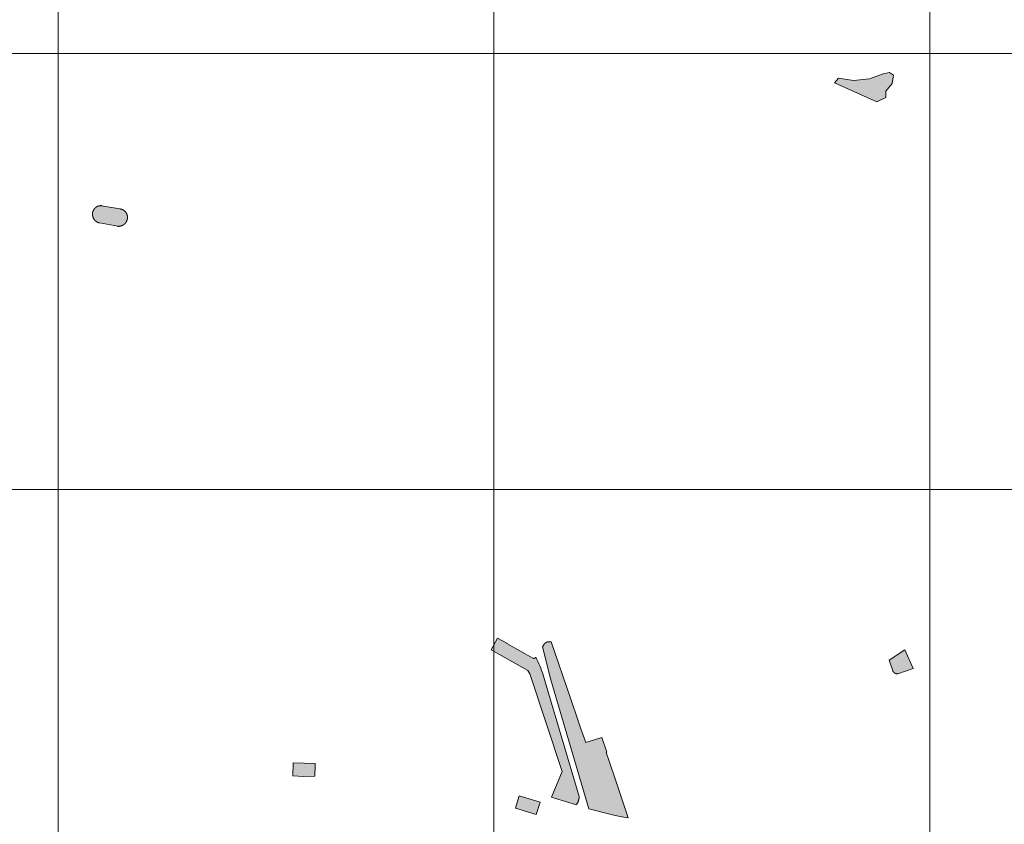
# Model space of a CAD drawing. Header units: metres. Extents: x 191568 to 204791, y 316774 to 325272.
# Tile 26 of 93: x 199336 to 199562, y 319449 to 319633. Entities that reach past the tile are written whole.
import ezdxf

# ---------------------------------------------------------------- set-up
doc = ezdxf.new("R2010")
doc.units = ezdxf.units.M
doc.layers.add('0-MEETLOCATIES-100x100m', color=1, linetype='Continuous', lineweight=13)
doc.layers.add('Gekoppeld_blokhaag', color=7, linetype='Continuous', lineweight=0)

# ---------------------------------------------------------------- blocks, each defined once
blk = doc.blocks.new('*U13')
at = {"layer": '0-MEETLOCATIES-100x100m'}
blk.add_lwpolyline([(-50, 50), (50, 50), (50, -50), (-50, -50)], close=True, dxfattribs=at)
blk = doc.blocks.new('*U14')
at = {"layer": '0-MEETLOCATIES-100x100m', "color": 0, "linetype": 'ByBlock', "lineweight": -2, "transparency": 16777216}
for p in [(1100, 2000), (1200, 2000), (1300, 2000), (1400, 2000), (1100, 1900), (1200, 1900), (1300, 1900), (1400, 1900), (1100, 1800), (1200, 1800), (1300, 1800), (1400, 1800)]:
    blk.add_blockref('*U13', p, dxfattribs=at)

msp = doc.modelspace()

# ---------------------------------------------------------------- hatches: boundary and pattern name
at = {"layer": 'Gekoppeld_blokhaag'}
for points in [[(199532.93, 319614.58), (199535.01, 319615.59), (199535.01, 319617.05), (199536.47, 319618.76), (199536.73, 319620.69), (199535.82, 319621.27), (199534.4, 319621.01), (199531.28, 319619.81), (199527.55, 319619.49), (199524.16, 319619.97), (199523.23, 319618.95)], [(199359.21, 319590), (199355, 319590.74), (199354.97, 319590.74), (199354.94, 319590.75), (199354.9, 319590.75), (199354.87, 319590.75), (199354.84, 319590.75), (199354.8, 319590.75), (199354.77, 319590.75), (199354.74, 319590.75), (199354.71, 319590.74), (199354.67, 319590.74), (199354.64, 319590.74), (199354.61, 319590.74), (199354.58, 319590.73), (199354.54, 319590.73), (199354.51, 319590.72), (199354.48, 319590.72), (199354.45, 319590.71), (199354.41, 319590.7), (199354.38, 319590.7), (199354.35, 319590.69), (199354.32, 319590.68), (199354.29, 319590.67), (199354.26, 319590.66), (199354.22, 319590.65), (199354.19, 319590.64), (199354.16, 319590.63), (199354.13, 319590.62), (199354.1, 319590.6), (199354.07, 319590.59), (199354.04, 319590.58), (199354.01, 319590.56), (199353.98, 319590.55), (199353.95, 319590.53), (199353.92, 319590.52), (199353.89, 319590.5), (199353.87, 319590.49), (199353.84, 319590.47), (199353.81, 319590.45), (199353.78, 319590.43), (199353.76, 319590.41), (199353.73, 319590.4), (199353.7, 319590.38), (199353.68, 319590.36), (199353.65, 319590.34), (199353.62, 319590.32), (199353.6, 319590.29), (199353.57, 319590.27), (199353.55, 319590.25), (199353.53, 319590.23), (199353.5, 319590.2), (199353.48, 319590.18), (199353.46, 319590.16), (199353.43, 319590.13), (199353.41, 319590.11), (199353.39, 319590.08), (199353.37, 319590.06), (199353.35, 319590.03), (199353.33, 319590.01), (199353.31, 319589.98), (199353.29, 319589.95), (199353.27, 319589.93), (199353.25, 319589.9), (199353.23, 319589.87), (199353.22, 319589.85), (199353.2, 319589.82), (199353.18, 319589.79), (199353.17, 319589.76), (199353.15, 319589.73), (199353.14, 319589.7), (199353.12, 319589.67), (199353.11, 319589.64), (199353.1, 319589.61), (199353.08, 319589.58), (199353.07, 319589.55), (199353.06, 319589.52), (199353.05, 319589.49), (199353.04, 319589.46), (199353.03, 319589.43), (199353.02, 319589.4), (199353.01, 319589.36), (199353, 319589.33), (199352.99, 319589.3), (199352.98, 319589.27), (199352.98, 319589.24), (199352.97, 319589.2), (199352.96, 319589.17), (199352.96, 319589.14), (199352.96, 319589.11), (199352.95, 319589.07), (199352.95, 319589.04), (199352.94, 319589), (199352.94, 319588.97), (199352.93, 319588.93), (199352.93, 319588.9), (199352.93, 319588.86), (199352.93, 319588.83), (199352.93, 319588.79), (199352.93, 319588.76), (199352.93, 319588.72), (199352.93, 319588.69), (199352.93, 319588.65), (199352.93, 319588.62), (199352.94, 319588.58), (199352.94, 319588.54), (199352.94, 319588.51), (199352.95, 319588.47), (199352.95, 319588.44), (199352.96, 319588.4), (199352.97, 319588.37), (199352.97, 319588.34), (199352.98, 319588.3), (199352.99, 319588.27), (199353, 319588.23), (199353.01, 319588.2), (199353.02, 319588.16), (199353.03, 319588.13), (199353.04, 319588.1), (199353.05, 319588.06), (199353.06, 319588.03), (199353.08, 319588), (199353.09, 319587.96), (199353.11, 319587.93), (199353.12, 319587.9), (199353.14, 319587.87), (199353.15, 319587.84), (199353.17, 319587.81), (199353.19, 319587.77), (199353.2, 319587.74), (199353.22, 319587.71), (199353.24, 319587.68), (199353.26, 319587.65), (199353.28, 319587.62), (199353.3, 319587.59), (199353.32, 319587.57), (199353.34, 319587.54), (199353.36, 319587.51), (199353.38, 319587.48), (199353.41, 319587.45), (199353.43, 319587.43), (199353.45, 319587.4), (199353.48, 319587.38), (199353.5, 319587.35), (199353.53, 319587.32), (199353.55, 319587.3), (199353.58, 319587.28), (199353.6, 319587.25), (199353.63, 319587.23), (199353.66, 319587.21), (199353.69, 319587.18), (199353.71, 319587.16), (199353.74, 319587.14), (199353.77, 319587.12), (199353.8, 319587.1), (199353.83, 319587.08), (199353.86, 319587.06), (199353.89, 319587.04), (199353.92, 319587.02), (199353.95, 319587), (199353.98, 319586.99), (199354.01, 319586.97), (199354.04, 319586.95), (199354.07, 319586.94), (199354.11, 319586.92), (199354.14, 319586.91), (199354.17, 319586.89), (199354.2, 319586.88), (199354.24, 319586.87), (199354.27, 319586.86), (199354.3, 319586.84), (199354.34, 319586.83), (199354.37, 319586.82), (199354.4, 319586.81), (199354.44, 319586.8), (199354.47, 319586.8), (199354.51, 319586.79), (199358.7, 319586.01), (199358.73, 319586), (199358.77, 319586), (199358.81, 319586), (199358.84, 319586), (199358.88, 319586), (199358.92, 319586), (199358.95, 319586), (199358.99, 319586), (199359.03, 319586.01), (199359.06, 319586.01), (199359.1, 319586.01), (199359.14, 319586.02), (199359.17, 319586.02), (199359.21, 319586.03), (199359.25, 319586.04), (199359.28, 319586.04), (199359.32, 319586.05), (199359.35, 319586.06), (199359.39, 319586.07), (199359.42, 319586.08), (199359.46, 319586.09), (199359.5, 319586.1), (199359.53, 319586.11), (199359.56, 319586.12), (199359.6, 319586.13), (199359.63, 319586.15), (199359.67, 319586.16), (199359.7, 319586.18), (199359.73, 319586.19), (199359.77, 319586.21), (199359.8, 319586.22), (199359.83, 319586.24), (199359.87, 319586.26), (199359.9, 319586.28), (199359.93, 319586.29), (199359.96, 319586.31), (199359.99, 319586.33), (199360.02, 319586.35), (199360.05, 319586.37), (199360.08, 319586.39), (199360.11, 319586.42), (199360.14, 319586.44), (199360.17, 319586.46), (199360.2, 319586.48), (199360.23, 319586.51), (199360.25, 319586.53), (199360.28, 319586.56), (199360.31, 319586.58), (199360.33, 319586.61), (199360.36, 319586.63), (199360.39, 319586.66), (199360.41, 319586.69), (199360.43, 319586.72), (199360.46, 319586.74), (199360.48, 319586.77), (199360.5, 319586.8), (199360.53, 319586.83), (199360.55, 319586.86), (199360.57, 319586.89), (199360.59, 319586.92), (199360.61, 319586.95), (199360.63, 319586.98), (199360.65, 319587.01), (199360.67, 319587.04), (199360.69, 319587.07), (199360.7, 319587.11), (199360.72, 319587.14), (199360.74, 319587.17), (199360.75, 319587.21), (199360.77, 319587.24), (199360.78, 319587.27), (199360.8, 319587.31), (199360.81, 319587.34), (199360.82, 319587.37), (199360.84, 319587.41), (199360.85, 319587.44), (199360.86, 319587.48), (199360.87, 319587.51), (199360.88, 319587.55), (199360.89, 319587.59), (199360.9, 319587.62), (199360.9, 319587.66), (199360.91, 319587.69), (199360.92, 319587.72), (199360.93, 319587.76), (199360.93, 319587.79), (199360.94, 319587.82), (199360.94, 319587.85), (199360.94, 319587.89), (199360.95, 319587.92), (199360.95, 319587.95), (199360.95, 319587.99), (199360.95, 319588.02), (199360.95, 319588.05), (199360.95, 319588.09), (199360.95, 319588.12), (199360.95, 319588.15), (199360.95, 319588.19), (199360.95, 319588.22), (199360.95, 319588.25), (199360.94, 319588.29), (199360.94, 319588.32), (199360.94, 319588.35), (199360.93, 319588.39), (199360.93, 319588.42), (199360.92, 319588.45), (199360.91, 319588.49), (199360.91, 319588.52), (199360.9, 319588.55), (199360.89, 319588.58), (199360.88, 319588.62), (199360.87, 319588.65), (199360.86, 319588.68), (199360.85, 319588.71), (199360.84, 319588.74), (199360.83, 319588.77), (199360.82, 319588.8), (199360.8, 319588.84), (199360.79, 319588.87), (199360.78, 319588.9), (199360.76, 319588.93), (199360.75, 319588.96), (199360.73, 319588.99), (199360.72, 319589.02), (199360.7, 319589.05), (199360.68, 319589.07), (199360.67, 319589.1), (199360.65, 319589.13), (199360.63, 319589.16), (199360.61, 319589.19), (199360.59, 319589.21), (199360.57, 319589.24), (199360.55, 319589.27), (199360.53, 319589.29), (199360.51, 319589.32), (199360.49, 319589.34), (199360.47, 319589.37), (199360.44, 319589.39), (199360.42, 319589.42), (199360.4, 319589.44), (199360.37, 319589.47), (199360.35, 319589.49), (199360.33, 319589.51), (199360.3, 319589.53), (199360.28, 319589.56), (199360.25, 319589.58), (199360.22, 319589.6), (199360.2, 319589.62), (199360.17, 319589.64), (199360.14, 319589.66), (199360.12, 319589.68), (199360.09, 319589.7), (199360.06, 319589.71), (199360.03, 319589.73), (199360, 319589.75), (199359.97, 319589.77), (199359.95, 319589.78), (199359.92, 319589.8), (199359.89, 319589.81), (199359.86, 319589.83), (199359.83, 319589.84), (199359.8, 319589.85), (199359.76, 319589.87), (199359.73, 319589.88), (199359.7, 319589.89), (199359.67, 319589.9), (199359.64, 319589.91), (199359.61, 319589.92), (199359.58, 319589.93), (199359.54, 319589.94), (199359.51, 319589.95), (199359.48, 319589.96), (199359.45, 319589.97), (199359.41, 319589.97), (199359.38, 319589.98), (199359.35, 319589.99), (199359.31, 319589.99), (199359.28, 319590), (199359.25, 319590)], [(199458.02, 319490.71), (199457.99, 319490.72), (199457.96, 319490.72), (199457.94, 319490.73), (199457.91, 319490.73), (199457.88, 319490.73), (199457.85, 319490.73), (199457.83, 319490.73), (199457.8, 319490.73), (199457.77, 319490.74), (199457.74, 319490.74), (199457.72, 319490.73), (199457.69, 319490.73), (199457.66, 319490.73), (199457.63, 319490.73), (199457.61, 319490.73), (199457.58, 319490.72), (199457.55, 319490.72), (199457.53, 319490.72), (199457.5, 319490.71), (199457.47, 319490.71), (199457.44, 319490.7), (199457.42, 319490.7), (199457.39, 319490.69), (199457.36, 319490.68), (199457.34, 319490.68), (199457.31, 319490.67), (199457.29, 319490.66), (199457.26, 319490.65), (199457.23, 319490.64), (199457.21, 319490.63), (199457.18, 319490.62), (199457.16, 319490.61), (199457.13, 319490.6), (199457.11, 319490.59), (199457.08, 319490.58), (199457.06, 319490.57), (199457.03, 319490.56), (199457.01, 319490.54), (199456.98, 319490.53), (199456.96, 319490.52), (199456.94, 319490.5), (199456.91, 319490.49), (199456.89, 319490.47), (199456.87, 319490.46), (199456.85, 319490.44), (199456.82, 319490.43), (199456.8, 319490.41), (199456.78, 319490.39), (199456.76, 319490.37), (199456.74, 319490.36), (199456.72, 319490.34), (199456.7, 319490.32), (199456.68, 319490.3), (199456.66, 319490.28), (199456.64, 319490.26), (199456.62, 319490.24), (199456.6, 319490.22), (199456.58, 319490.2), (199456.57, 319490.18), (199456.17, 319489.55), (199458.11, 319482), (199466.83, 319452.41), (199468.33, 319451.99), (199469.83, 319451.6), (199471.34, 319451.23), (199472.86, 319450.89), (199474.38, 319450.58), (199475.9, 319450.29), (199473.11, 319458.6), (199471.51, 319463.33), (199470.82, 319465.33), (199470.95, 319465.37), (199469.81, 319468.74), (199466.14, 319467.58), (199465.04, 319470.76), (199465.02, 319470.75), (199464.31, 319472.8), (199462.71, 319477.53), (199458.23, 319490.66), (199458.12, 319490.69)], [(199536.6, 319484.03), (199536.6, 319484.01), (199536.61, 319483.99), (199536.62, 319483.97), (199536.63, 319483.96), (199536.64, 319483.94), (199536.65, 319483.92), (199536.66, 319483.9), (199536.67, 319483.89), (199536.68, 319483.87), (199536.69, 319483.86), (199536.7, 319483.84), (199536.71, 319483.82), (199536.72, 319483.81), (199536.74, 319483.79), (199536.75, 319483.78), (199536.76, 319483.76), (199536.77, 319483.75), (199536.79, 319483.73), (199536.8, 319483.72), (199536.81, 319483.7), (199536.83, 319483.69), (199536.84, 319483.68), (199536.85, 319483.66), (199536.87, 319483.65), (199536.88, 319483.64), (199536.9, 319483.63), (199536.91, 319483.61), (199536.93, 319483.6), (199536.94, 319483.59), (199536.96, 319483.58), (199536.97, 319483.57), (199536.99, 319483.56), (199537.01, 319483.54), (199537.02, 319483.53), (199537.04, 319483.52), (199537.06, 319483.51), (199537.07, 319483.5), (199537.09, 319483.5), (199537.11, 319483.49), (199537.13, 319483.48), (199537.14, 319483.47), (199537.16, 319483.46), (199537.18, 319483.45), (199537.2, 319483.45), (199537.21, 319483.44), (199537.23, 319483.43), (199537.25, 319483.43), (199537.27, 319483.42), (199537.29, 319483.41), (199537.31, 319483.41), (199537.33, 319483.4), (199537.34, 319483.4), (199537.36, 319483.39), (199537.38, 319483.39), (199537.4, 319483.39), (199537.42, 319483.38), (199537.44, 319483.38), (199537.46, 319483.38), (199537.48, 319483.37), (199537.5, 319483.37), (199537.52, 319483.37), (199537.54, 319483.37), (199537.56, 319483.37), (199537.58, 319483.37), (199537.59, 319483.37), (199537.61, 319483.37), (199537.63, 319483.37), (199537.65, 319483.37), (199537.67, 319483.37), (199537.69, 319483.37), (199537.71, 319483.37), (199537.73, 319483.37), (199537.75, 319483.38), (199537.77, 319483.38), (199537.79, 319483.38), (199541.27, 319484.55), (199539.39, 319488.83), (199535.77, 319486.46)], [(199398.96, 319462.72), (199398.93, 319459.92), (199401.44, 319459.8), (199403.96, 319459.85), (199404.05, 319462.55), (199404.05, 319462.77), (199401.51, 319462.87), (199398.97, 319462.94)], [(199450.75, 319455.15), (199450, 319452.54), (199454.77, 319451.05), (199455.61, 319453.7), (199455.68, 319453.89), (199450.83, 319455.36)]]:
    msp.add_hatch(color=1, dxfattribs=at).paths.add_polyline_path(points)
at = {"layer": 'Gekoppeld_blokhaag', "extrusion": (0, 0, -1)}
msp.add_hatch(color=1, dxfattribs=at).paths.add_polyline_path([(-199453.28, 319483.33), (-199460.73, 319460.93), (-199458.3, 319455.07), (-199458.61, 319454.96), (-199458.92, 319454.86), (-199463.98, 319453.28), (-199464.01, 319453.34), (-199464.05, 319453.4), (-199464.09, 319453.46), (-199464.12, 319453.51), (-199464.15, 319453.57), (-199464.19, 319453.63), (-199464.22, 319453.69), (-199464.25, 319453.75), (-199464.28, 319453.82), (-199464.3, 319453.88), (-199464.33, 319453.94), (-199464.36, 319454), (-199464.38, 319454.07), (-199464.41, 319454.13), (-199464.43, 319454.2), (-199464.45, 319454.26), (-199464.47, 319454.32), (-199464.49, 319454.39), (-199464.51, 319454.46), (-199464.52, 319454.52), (-199464.54, 319454.59), (-199464.56, 319454.65), (-199464.57, 319454.72), (-199464.58, 319454.79), (-199464.59, 319454.85), (-199464.6, 319454.92), (-199464.61, 319454.99), (-199464.62, 319455.06), (-199464.63, 319455.12), (-199464.63, 319455.19), (-199456.84, 319481.51), (-199456.69, 319482.04), (-199456.53, 319482.56), (-199456.37, 319483.09), (-199456.19, 319483.61), (-199456, 319484.13), (-199455.8, 319484.64), (-199455.6, 319485.15), (-199455.38, 319485.66), (-199455.16, 319486.16), (-199454.92, 319486.66), (-199454.68, 319487.16), (-199454.67, 319487.15), (-199454.67, 319487.14), (-199454.66, 319487.13), (-199454.66, 319487.12), (-199454.65, 319487.12), (-199454.65, 319487.11), (-199454.64, 319487.1), (-199454.63, 319487.09), (-199454.63, 319487.09), (-199454.62, 319487.08), (-199454.61, 319487.07), (-199454.61, 319487.07), (-199454.6, 319487.06), (-199454.59, 319487.05), (-199454.59, 319487.05), (-199454.58, 319487.04), (-199454.57, 319487.03), (-199454.57, 319487.03), (-199454.56, 319487.02), (-199454.55, 319487.02), (-199454.54, 319487.01), (-199454.54, 319487), (-199454.53, 319487), (-199454.52, 319486.99), (-199454.51, 319486.99), (-199454.5, 319486.98), (-199454.5, 319486.98), (-199454.49, 319486.97), (-199454.48, 319486.97), (-199454.47, 319486.96), (-199454.46, 319486.96), (-199454.45, 319486.96), (-199454.44, 319486.95), (-199454.44, 319486.95), (-199454.43, 319486.94), (-199454.42, 319486.94), (-199454.41, 319486.94), (-199454.4, 319486.93), (-199454.39, 319486.93), (-199454.38, 319486.93), (-199454.37, 319486.92), (-199454.36, 319486.92), (-199454.36, 319486.92), (-199454.35, 319486.92), (-199454.34, 319486.91), (-199454.33, 319486.91), (-199454.32, 319486.91), (-199454.31, 319486.91), (-199454.3, 319486.91), (-199454.29, 319486.91), (-199454.28, 319486.91), (-199454.27, 319486.9), (-199454.26, 319486.9), (-199454.25, 319486.9), (-199454.24, 319486.9), (-199454.23, 319486.9), (-199454.22, 319486.9), (-199454.21, 319486.9), (-199454.2, 319486.9), (-199454.19, 319486.9), (-199454.19, 319486.9), (-199454.18, 319486.9), (-199454.17, 319486.9), (-199454.16, 319486.9), (-199454.15, 319486.91), (-199454.14, 319486.91), (-199454.13, 319486.91), (-199454.12, 319486.91), (-199454.11, 319486.91), (-199454.1, 319486.91), (-199454.09, 319486.92), (-199454.08, 319486.92), (-199454.07, 319486.92), (-199454.06, 319486.92), (-199454.05, 319486.93), (-199454.05, 319486.93), (-199454.04, 319486.93), (-199454.03, 319486.93), (-199454.02, 319486.94), (-199454.01, 319486.94), (-199454, 319486.95), (-199453.99, 319486.95), (-199453.98, 319486.95), (-199453.97, 319486.96), (-199453.97, 319486.96), (-199453.96, 319486.97), (-199448.02, 319490.33), (-199447.99, 319490.36), (-199445.91, 319491.54), (-199444.42, 319488.84), (-199444.44, 319488.83), (-199452.83, 319484.09)])

# ---------------------------------------------------------------- linework, layer by layer
at = {"layer": 'Gekoppeld_blokhaag', "color": 1, "flags": 128}
for points in [[(199532.93, 319614.58), (199535.01, 319615.59), (199535.01, 319617.05), (199536.47, 319618.76), (199536.73, 319620.69), (199535.82, 319621.27), (199534.4, 319621.01), (199531.28, 319619.81), (199527.55, 319619.49), (199524.16, 319619.97), (199523.23, 319618.95)], [(199359.21, 319590), (199355, 319590.74), (199355, 319590.74), (199354.97, 319590.74), (199354.94, 319590.75), (199354.9, 319590.75), (199354.87, 319590.75), (199354.84, 319590.75), (199354.8, 319590.75), (199354.77, 319590.75), (199354.74, 319590.75), (199354.71, 319590.74), (199354.67, 319590.74), (199354.64, 319590.74), (199354.61, 319590.74), (199354.58, 319590.73), (199354.54, 319590.73), (199354.51, 319590.72), (199354.48, 319590.72), (199354.45, 319590.71), (199354.41, 319590.7), (199354.38, 319590.7), (199354.35, 319590.69), (199354.32, 319590.68), (199354.29, 319590.67), (199354.26, 319590.66), (199354.22, 319590.65), (199354.19, 319590.64), (199354.16, 319590.63), (199354.13, 319590.62), (199354.1, 319590.6), (199354.07, 319590.59), (199354.04, 319590.58), (199354.01, 319590.56), (199353.98, 319590.55), (199353.95, 319590.53), (199353.92, 319590.52), (199353.89, 319590.5), (199353.87, 319590.49), (199353.84, 319590.47), (199353.81, 319590.45), (199353.78, 319590.43), (199353.76, 319590.41), (199353.73, 319590.4), (199353.7, 319590.38), (199353.68, 319590.36), (199353.65, 319590.34), (199353.62, 319590.32), (199353.6, 319590.29), (199353.57, 319590.27), (199353.55, 319590.25), (199353.53, 319590.23), (199353.5, 319590.2), (199353.48, 319590.18), (199353.46, 319590.16), (199353.43, 319590.13), (199353.41, 319590.11), (199353.39, 319590.08), (199353.37, 319590.06), (199353.35, 319590.03), (199353.33, 319590.01), (199353.31, 319589.98), (199353.29, 319589.95), (199353.27, 319589.93), (199353.25, 319589.9), (199353.23, 319589.87), (199353.22, 319589.85), (199353.2, 319589.82), (199353.18, 319589.79), (199353.17, 319589.76), (199353.15, 319589.73), (199353.14, 319589.7), (199353.12, 319589.67), (199353.11, 319589.64), (199353.1, 319589.61), (199353.08, 319589.58), (199353.07, 319589.55), (199353.06, 319589.52), (199353.05, 319589.49), (199353.04, 319589.46), (199353.03, 319589.43), (199353.02, 319589.4), (199353.01, 319589.36), (199353, 319589.33), (199352.99, 319589.3), (199352.98, 319589.27), (199352.98, 319589.24), (199352.97, 319589.2), (199352.96, 319589.17), (199352.96, 319589.14), (199352.96, 319589.11), (199352.95, 319589.07), (199352.95, 319589.07), (199352.95, 319589.04), (199352.94, 319589), (199352.94, 319588.97), (199352.93, 319588.93), (199352.93, 319588.9), (199352.93, 319588.86), (199352.93, 319588.83), (199352.93, 319588.79), (199352.93, 319588.76), (199352.93, 319588.72), (199352.93, 319588.69), (199352.93, 319588.65), (199352.93, 319588.62), (199352.94, 319588.58), (199352.94, 319588.54), (199352.94, 319588.51), (199352.95, 319588.47), (199352.95, 319588.44), (199352.96, 319588.4), (199352.97, 319588.37), (199352.97, 319588.34), (199352.98, 319588.3), (199352.99, 319588.27), (199353, 319588.23), (199353.01, 319588.2), (199353.02, 319588.16), (199353.03, 319588.13), (199353.04, 319588.1), (199353.05, 319588.06), (199353.06, 319588.03), (199353.08, 319588), (199353.09, 319587.96), (199353.11, 319587.93), (199353.12, 319587.9), (199353.14, 319587.87), (199353.15, 319587.84), (199353.17, 319587.81), (199353.19, 319587.77), (199353.2, 319587.74), (199353.22, 319587.71), (199353.24, 319587.68), (199353.26, 319587.65), (199353.28, 319587.62), (199353.3, 319587.59), (199353.32, 319587.57), (199353.34, 319587.54), (199353.36, 319587.51), (199353.38, 319587.48), (199353.41, 319587.45), (199353.43, 319587.43), (199353.45, 319587.4), (199353.48, 319587.38), (199353.5, 319587.35), (199353.53, 319587.32), (199353.55, 319587.3), (199353.58, 319587.28), (199353.6, 319587.25), (199353.63, 319587.23), (199353.66, 319587.21), (199353.69, 319587.18), (199353.71, 319587.16), (199353.74, 319587.14), (199353.77, 319587.12), (199353.8, 319587.1), (199353.83, 319587.08), (199353.86, 319587.06), (199353.89, 319587.04), (199353.92, 319587.02), (199353.95, 319587), (199353.98, 319586.99), (199354.01, 319586.97), (199354.04, 319586.95), (199354.07, 319586.94), (199354.11, 319586.92), (199354.14, 319586.91), (199354.17, 319586.89), (199354.2, 319586.88), (199354.24, 319586.87), (199354.27, 319586.86), (199354.3, 319586.84), (199354.34, 319586.83), (199354.37, 319586.82), (199354.4, 319586.81), (199354.44, 319586.8), (199354.47, 319586.8), (199354.51, 319586.79), (199354.51, 319586.79), (199358.7, 319586.01), (199358.7, 319586.01), (199358.73, 319586), (199358.77, 319586), (199358.81, 319586), (199358.84, 319586), (199358.88, 319586), (199358.92, 319586), (199358.95, 319586), (199358.99, 319586), (199359.03, 319586.01), (199359.06, 319586.01), (199359.1, 319586.01), (199359.14, 319586.02), (199359.17, 319586.02), (199359.21, 319586.03), (199359.25, 319586.04), (199359.28, 319586.04), (199359.32, 319586.05), (199359.35, 319586.06), (199359.39, 319586.07), (199359.42, 319586.08), (199359.46, 319586.09), (199359.5, 319586.1), (199359.53, 319586.11), (199359.56, 319586.12), (199359.6, 319586.13), (199359.63, 319586.15), (199359.67, 319586.16), (199359.7, 319586.18), (199359.73, 319586.19), (199359.77, 319586.21), (199359.8, 319586.22), (199359.83, 319586.24), (199359.87, 319586.26), (199359.9, 319586.28), (199359.93, 319586.29), (199359.96, 319586.31), (199359.99, 319586.33), (199360.02, 319586.35), (199360.05, 319586.37), (199360.08, 319586.39), (199360.11, 319586.42), (199360.14, 319586.44), (199360.17, 319586.46), (199360.2, 319586.48), (199360.23, 319586.51), (199360.25, 319586.53), (199360.28, 319586.56), (199360.31, 319586.58), (199360.33, 319586.61), (199360.36, 319586.63), (199360.39, 319586.66), (199360.41, 319586.69), (199360.43, 319586.72), (199360.46, 319586.74), (199360.48, 319586.77), (199360.5, 319586.8), (199360.53, 319586.83), (199360.55, 319586.86), (199360.57, 319586.89), (199360.59, 319586.92), (199360.61, 319586.95), (199360.63, 319586.98), (199360.65, 319587.01), (199360.67, 319587.04), (199360.69, 319587.07), (199360.7, 319587.11), (199360.72, 319587.14), (199360.74, 319587.17), (199360.75, 319587.21), (199360.77, 319587.24), (199360.78, 319587.27), (199360.8, 319587.31), (199360.81, 319587.34), (199360.82, 319587.37), (199360.84, 319587.41), (199360.85, 319587.44), (199360.86, 319587.48), (199360.87, 319587.51), (199360.88, 319587.55), (199360.89, 319587.59), (199360.9, 319587.62), (199360.9, 319587.66), (199360.9, 319587.66), (199360.91, 319587.69), (199360.92, 319587.72), (199360.93, 319587.76), (199360.93, 319587.79), (199360.94, 319587.82), (199360.94, 319587.85), (199360.94, 319587.89), (199360.95, 319587.92), (199360.95, 319587.95), (199360.95, 319587.99), (199360.95, 319588.02), (199360.95, 319588.05), (199360.95, 319588.09), (199360.95, 319588.12), (199360.95, 319588.15), (199360.95, 319588.19), (199360.95, 319588.22), (199360.95, 319588.25), (199360.94, 319588.29), (199360.94, 319588.32), (199360.94, 319588.35), (199360.93, 319588.39), (199360.93, 319588.42), (199360.92, 319588.45), (199360.91, 319588.49), (199360.91, 319588.52), (199360.9, 319588.55), (199360.89, 319588.58), (199360.88, 319588.62), (199360.87, 319588.65), (199360.86, 319588.68), (199360.85, 319588.71), (199360.84, 319588.74), (199360.83, 319588.77), (199360.82, 319588.8), (199360.8, 319588.84), (199360.79, 319588.87), (199360.78, 319588.9), (199360.76, 319588.93), (199360.75, 319588.96), (199360.73, 319588.99), (199360.72, 319589.02), (199360.7, 319589.05), (199360.68, 319589.07), (199360.67, 319589.1), (199360.65, 319589.13), (199360.63, 319589.16), (199360.61, 319589.19), (199360.59, 319589.21), (199360.57, 319589.24), (199360.55, 319589.27), (199360.53, 319589.29), (199360.51, 319589.32), (199360.49, 319589.34), (199360.47, 319589.37), (199360.44, 319589.39), (199360.42, 319589.42), (199360.4, 319589.44), (199360.37, 319589.47), (199360.35, 319589.49), (199360.33, 319589.51), (199360.3, 319589.53), (199360.28, 319589.56), (199360.25, 319589.58), (199360.22, 319589.6), (199360.2, 319589.62), (199360.17, 319589.64), (199360.14, 319589.66), (199360.12, 319589.68), (199360.09, 319589.7), (199360.06, 319589.71), (199360.03, 319589.73), (199360, 319589.75), (199359.97, 319589.77), (199359.95, 319589.78), (199359.92, 319589.8), (199359.89, 319589.81), (199359.86, 319589.83), (199359.83, 319589.84), (199359.8, 319589.85), (199359.76, 319589.87), (199359.73, 319589.88), (199359.7, 319589.89), (199359.67, 319589.9), (199359.64, 319589.91), (199359.61, 319589.92), (199359.58, 319589.93), (199359.54, 319589.94), (199359.51, 319589.95), (199359.48, 319589.96), (199359.45, 319589.97), (199359.41, 319589.97), (199359.38, 319589.98), (199359.35, 319589.99), (199359.31, 319589.99), (199359.28, 319590), (199359.25, 319590)], [(199453.28, 319483.33), (199460.73, 319460.93), (199458.3, 319455.07), (199458.61, 319454.96), (199458.92, 319454.86), (199463.98, 319453.28), (199463.98, 319453.28), (199464.01, 319453.34), (199464.05, 319453.4), (199464.09, 319453.46), (199464.12, 319453.51), (199464.15, 319453.57), (199464.19, 319453.63), (199464.22, 319453.69), (199464.25, 319453.75), (199464.28, 319453.82), (199464.3, 319453.88), (199464.33, 319453.94), (199464.36, 319454), (199464.38, 319454.07), (199464.41, 319454.13), (199464.43, 319454.2), (199464.45, 319454.26), (199464.47, 319454.32), (199464.49, 319454.39), (199464.51, 319454.46), (199464.52, 319454.52), (199464.54, 319454.59), (199464.56, 319454.65), (199464.57, 319454.72), (199464.58, 319454.79), (199464.59, 319454.85), (199464.6, 319454.92), (199464.61, 319454.99), (199464.62, 319455.06), (199464.63, 319455.12), (199464.63, 319455.19), (199464.63, 319455.19), (199456.84, 319481.51), (199456.84, 319481.51), (199456.69, 319482.04), (199456.53, 319482.56), (199456.37, 319483.09), (199456.19, 319483.61), (199456, 319484.13), (199455.8, 319484.64), (199455.6, 319485.15), (199455.38, 319485.66), (199455.16, 319486.16), (199454.92, 319486.66), (199454.68, 319487.16), (199454.68, 319487.16), (199454.67, 319487.15), (199454.67, 319487.14), (199454.66, 319487.13), (199454.66, 319487.12), (199454.65, 319487.12), (199454.65, 319487.11), (199454.64, 319487.1), (199454.63, 319487.09), (199454.63, 319487.09), (199454.62, 319487.08), (199454.61, 319487.07), (199454.61, 319487.07), (199454.6, 319487.06), (199454.59, 319487.05), (199454.59, 319487.05), (199454.58, 319487.04), (199454.57, 319487.03), (199454.57, 319487.03), (199454.56, 319487.02), (199454.55, 319487.02), (199454.54, 319487.01), (199454.54, 319487), (199454.53, 319487), (199454.52, 319486.99), (199454.51, 319486.99), (199454.5, 319486.98), (199454.5, 319486.98), (199454.49, 319486.97), (199454.48, 319486.97), (199454.47, 319486.96), (199454.46, 319486.96), (199454.45, 319486.96), (199454.44, 319486.95), (199454.44, 319486.95), (199454.43, 319486.94), (199454.42, 319486.94), (199454.41, 319486.94), (199454.4, 319486.93), (199454.39, 319486.93), (199454.38, 319486.93), (199454.37, 319486.92), (199454.36, 319486.92), (199454.36, 319486.92), (199454.35, 319486.92), (199454.34, 319486.91), (199454.33, 319486.91), (199454.32, 319486.91), (199454.31, 319486.91), (199454.3, 319486.91), (199454.29, 319486.91), (199454.28, 319486.91), (199454.27, 319486.9), (199454.26, 319486.9), (199454.25, 319486.9), (199454.24, 319486.9), (199454.23, 319486.9), (199454.22, 319486.9), (199454.21, 319486.9), (199454.2, 319486.9), (199454.19, 319486.9), (199454.19, 319486.9), (199454.18, 319486.9), (199454.17, 319486.9), (199454.16, 319486.9), (199454.15, 319486.91), (199454.14, 319486.91), (199454.13, 319486.91), (199454.12, 319486.91), (199454.11, 319486.91), (199454.1, 319486.91), (199454.09, 319486.92), (199454.08, 319486.92), (199454.07, 319486.92), (199454.06, 319486.92), (199454.05, 319486.93), (199454.05, 319486.93), (199454.04, 319486.93), (199454.03, 319486.93), (199454.02, 319486.94), (199454.01, 319486.94), (199454, 319486.95), (199453.99, 319486.95), (199453.98, 319486.95), (199453.97, 319486.96), (199453.97, 319486.96), (199453.96, 319486.97), (199453.96, 319486.97), (199448.02, 319490.33), (199447.99, 319490.36), (199445.91, 319491.54), (199444.42, 319488.84), (199444.44, 319488.83), (199452.83, 319484.09)], [(199458.02, 319490.71), (199457.99, 319490.72), (199457.96, 319490.72), (199457.94, 319490.73), (199457.91, 319490.73), (199457.88, 319490.73), (199457.85, 319490.73), (199457.83, 319490.73), (199457.8, 319490.73), (199457.77, 319490.74), (199457.74, 319490.74), (199457.72, 319490.73), (199457.69, 319490.73), (199457.66, 319490.73), (199457.63, 319490.73), (199457.61, 319490.73), (199457.58, 319490.72), (199457.55, 319490.72), (199457.53, 319490.72), (199457.5, 319490.71), (199457.47, 319490.71), (199457.44, 319490.7), (199457.42, 319490.7), (199457.39, 319490.69), (199457.36, 319490.68), (199457.34, 319490.68), (199457.31, 319490.67), (199457.29, 319490.66), (199457.26, 319490.65), (199457.23, 319490.64), (199457.21, 319490.63), (199457.18, 319490.62), (199457.16, 319490.61), (199457.13, 319490.6), (199457.11, 319490.59), (199457.08, 319490.58), (199457.06, 319490.57), (199457.03, 319490.56), (199457.01, 319490.54), (199456.98, 319490.53), (199456.96, 319490.52), (199456.94, 319490.5), (199456.91, 319490.49), (199456.89, 319490.47), (199456.87, 319490.46), (199456.85, 319490.44), (199456.82, 319490.43), (199456.8, 319490.41), (199456.78, 319490.39), (199456.76, 319490.37), (199456.74, 319490.36), (199456.72, 319490.34), (199456.7, 319490.32), (199456.68, 319490.3), (199456.66, 319490.28), (199456.64, 319490.26), (199456.62, 319490.24), (199456.6, 319490.22), (199456.58, 319490.2), (199456.57, 319490.18), (199456.57, 319490.18), (199456.17, 319489.55), (199458.11, 319482), (199466.83, 319452.41), (199466.83, 319452.41), (199468.33, 319451.99), (199469.83, 319451.6), (199471.34, 319451.23), (199472.86, 319450.89), (199474.38, 319450.58), (199475.9, 319450.29), (199475.9, 319450.29), (199473.11, 319458.6), (199471.51, 319463.33), (199470.82, 319465.33), (199470.95, 319465.37), (199469.81, 319468.74), (199466.14, 319467.58), (199465.04, 319470.76), (199465.02, 319470.75), (199464.31, 319472.8), (199462.71, 319477.53), (199458.23, 319490.66), (199458.12, 319490.69), (199458.02, 319490.71)], [(199536.6, 319484.03), (199536.6, 319484.01), (199536.61, 319483.99), (199536.62, 319483.97), (199536.63, 319483.96), (199536.64, 319483.94), (199536.65, 319483.92), (199536.66, 319483.9), (199536.67, 319483.89), (199536.68, 319483.87), (199536.69, 319483.86), (199536.7, 319483.84), (199536.71, 319483.82), (199536.72, 319483.81), (199536.74, 319483.79), (199536.75, 319483.78), (199536.76, 319483.76), (199536.77, 319483.75), (199536.79, 319483.73), (199536.8, 319483.72), (199536.81, 319483.7), (199536.83, 319483.69), (199536.84, 319483.68), (199536.85, 319483.66), (199536.87, 319483.65), (199536.88, 319483.64), (199536.9, 319483.63), (199536.91, 319483.61), (199536.93, 319483.6), (199536.94, 319483.59), (199536.96, 319483.58), (199536.97, 319483.57), (199536.99, 319483.56), (199537.01, 319483.54), (199537.02, 319483.53), (199537.04, 319483.52), (199537.06, 319483.51), (199537.07, 319483.5), (199537.09, 319483.5), (199537.11, 319483.49), (199537.13, 319483.48), (199537.14, 319483.47), (199537.16, 319483.46), (199537.18, 319483.45), (199537.2, 319483.45), (199537.21, 319483.44), (199537.23, 319483.43), (199537.25, 319483.43), (199537.27, 319483.42), (199537.29, 319483.41), (199537.31, 319483.41), (199537.33, 319483.4), (199537.34, 319483.4), (199537.36, 319483.39), (199537.38, 319483.39), (199537.4, 319483.39), (199537.42, 319483.38), (199537.44, 319483.38), (199537.46, 319483.38), (199537.48, 319483.37), (199537.5, 319483.37), (199537.52, 319483.37), (199537.54, 319483.37), (199537.56, 319483.37), (199537.58, 319483.37), (199537.59, 319483.37), (199537.61, 319483.37), (199537.63, 319483.37), (199537.65, 319483.37), (199537.67, 319483.37), (199537.69, 319483.37), (199537.71, 319483.37), (199537.73, 319483.37), (199537.75, 319483.38), (199537.77, 319483.38), (199537.79, 319483.38), (199537.79, 319483.38), (199541.27, 319484.55), (199539.39, 319488.83), (199535.77, 319486.46), (199536.6, 319484.03)], [(199398.96, 319462.72), (199398.93, 319459.92), (199401.44, 319459.8), (199403.96, 319459.85), (199404.05, 319462.55), (199404.05, 319462.77), (199401.51, 319462.87), (199398.97, 319462.94)], [(199450.75, 319455.15), (199450, 319452.54), (199454.77, 319451.05), (199455.61, 319453.7), (199455.68, 319453.89), (199450.83, 319455.36)]]:
    msp.add_lwpolyline(points, close=True, dxfattribs=at)

# ---------------------------------------------------------------- block references
at = {"layer": '0-MEETLOCATIES-100x100m'}
msp.add_blockref('*U14', (198195.07, 317675.64), dxfattribs=at)

doc.saveas('drawing.dxf')
